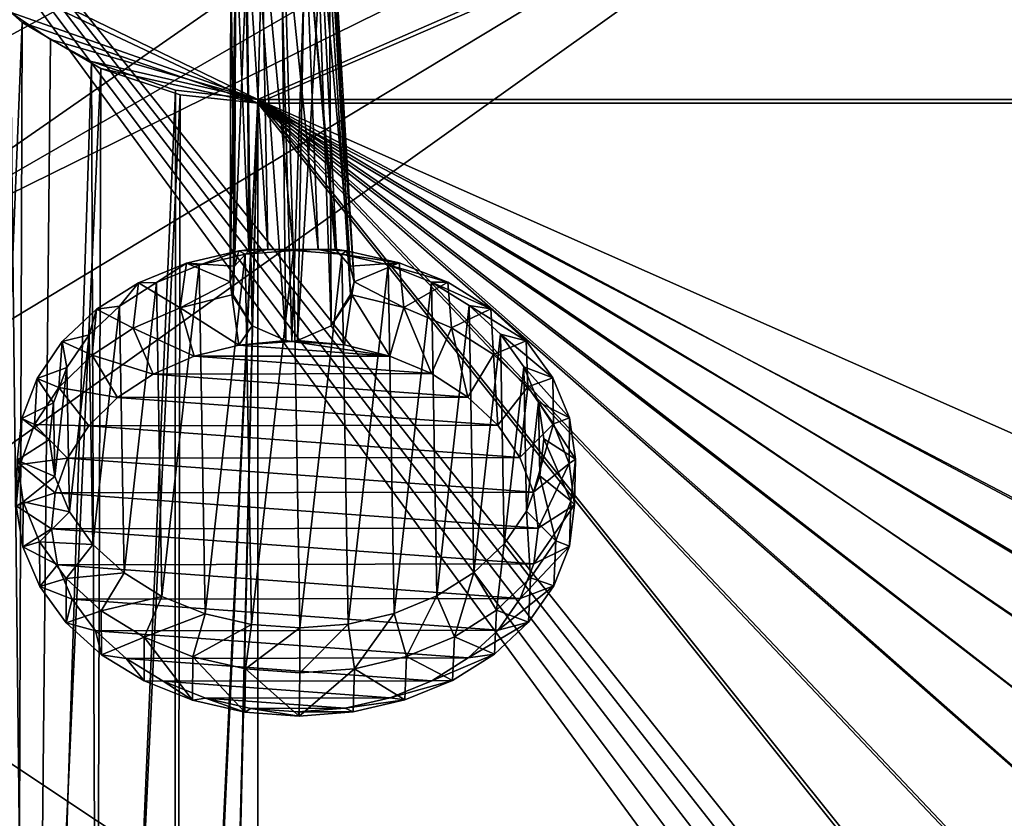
# Model space of a CAD drawing. Header units: metres. Extents: x -1004 to 0, y -808 to 0.
# Tile 32 of 159: x -880 to -634, y -374 to -174. Entities that reach past the tile are written whole.
import ezdxf

# ---------------------------------------------------------------- set-up
doc = ezdxf.new("R2010")
doc.units = ezdxf.units.M

msp = doc.modelspace()

# ---------------------------------------------------------------- linework, layer by layer
at = {"layer": 'None012310'}
for points in [[(-901.755127, -155.084702, 2143.836426), (-820.791748, -194.333847, 2169.999756), (-502.018646, -55.05748, 2077.158447)], [(-502.018646, -55.05748, 2077.158447), (-820.791748, -194.333847, 2169.999756), (-502.018646, -194.333847, 2169.999756)], [(-820.791748, -195.279739, 2167.143799), (-898.363892, -158.604187, 2142.695801), (-502.018646, -57.672649, 2075.415039)], [(-502.018646, -195.279739, 2167.143799), (-820.791748, -195.279739, 2167.143799), (-502.018646, -57.672649, 2075.415039)], [(-901.755127, -155.084702, 2143.836426), (-882.817078, -172.413788, 2155.387939), (-820.791748, -194.333847, 2169.999756)], [(-898.363892, -158.604187, 2142.695801), (-879.806396, -175.047073, 2153.656738), (-899.94989, -673.796082, 2141.555176)], [(-820.791748, -195.279739, 2167.143799), (-879.806396, -175.047073, 2153.656738), (-898.363892, -158.604187, 2142.695801)], [(-877.488342, -653.800537, 2157.918701), (-882.817078, -172.413788, 2155.387939), (-892.43335, -666.4646, 2150.060791)], [(-872.715271, -179.260712, 2159.951904), (-882.817078, -172.413788, 2155.387939), (-877.488342, -653.800537, 2157.918701)], [(-882.817078, -172.413788, 2155.387939), (-872.715271, -179.260712, 2159.951904), (-820.791748, -194.333847, 2169.999756)], [(-879.806396, -175.047073, 2153.656738), (-881.414185, -656.609863, 2152.863525), (-899.94989, -673.796082, 2141.555176)], [(-879.806396, -175.047073, 2153.656738), (-860.123413, -186.578461, 2161.343506), (-881.414185, -656.609863, 2152.863525)], [(-860.123413, -186.578461, 2161.343506), (-879.806396, -175.047073, 2153.656738), (-820.791748, -195.279739, 2167.143799)], [(-862.417419, -184.791321, 2163.638672), (-872.715271, -179.260712, 2159.951904), (-877.488342, -653.800537, 2157.918701)], [(-820.791748, -194.333847, 2169.999756), (-872.715271, -179.260712, 2159.951904), (-862.417419, -184.791321, 2163.638672)], [(-862.417419, -184.791321, 2163.638672), (-877.488342, -653.800537, 2157.918701), (-860.662842, -642.614746, 2164.17627)], [(-841.404785, -192.038712, 2168.469727), (-862.417419, -184.791321, 2163.638672), (-860.662842, -642.614746, 2164.17627)], [(-862.417419, -184.791321, 2163.638672), (-841.404785, -192.038712, 2168.469727), (-820.791748, -194.333847, 2169.999756)], [(-860.123413, -186.578461, 2161.343506), (-861.502258, -642.578125, 2160.918701), (-881.414185, -656.609863, 2152.863525)], [(-860.123413, -186.578461, 2161.343506), (-840.194214, -193.200272, 2165.757568), (-861.502258, -642.578125, 2160.918701)], [(-840.194214, -193.200272, 2165.757568), (-860.123413, -186.578461, 2161.343506), (-820.791748, -195.279739, 2167.143799)], [(-841.404785, -192.038712, 2168.469727), (-860.662842, -642.614746, 2164.17627), (-841.651672, -634.318787, 2168.432617)], [(-820.791748, -194.333847, 2169.999756), (-841.404785, -192.038712, 2168.469727), (-841.651672, -634.318787, 2168.432617)], [(-840.194214, -193.200272, 2165.757568), (-841.038635, -633.470459, 2165.633545), (-861.502258, -642.578125, 2160.918701)], [(-820.791748, -194.333847, 2169.999756), (-841.651672, -634.318787, 2168.432617), (-831.371826, -631.933899, 2169.598389)], [(-840.194214, -193.200272, 2165.757568), (-820.791748, -195.279739, 2167.143799), (-841.038635, -633.470459, 2165.633545)], [(-820.791748, -631.100647, 2169.999756), (-820.791748, -194.333847, 2169.999756), (-831.371826, -631.933899, 2169.598389)], [(-590.094788, -332.992767, 2169.999756), (-576.767883, -323.616211, 2169.999756), (-820.791748, -194.333847, 2169.999756)], [(-576.767883, -323.616211, 2169.999756), (-554.199829, -312.256042, 2169.999756), (-820.791748, -194.333847, 2169.999756)], [(-820.791748, -194.333847, 2169.999756), (-554.199829, -312.256042, 2169.999756), (-502.018646, -194.333847, 2169.999756)], [(-820.791748, -631.100647, 2169.999756), (-641.382935, -418.302765, 2169.999756), (-820.791748, -194.333847, 2169.999756)], [(-641.382935, -418.302765, 2169.999756), (-633.809753, -391.913391, 2169.999756), (-820.791748, -194.333847, 2169.999756)], [(-820.791748, -194.333847, 2169.999756), (-633.809753, -391.913391, 2169.999756), (-622.44812, -369.314484, 2169.999756)], [(-622.44812, -369.314484, 2169.999756), (-613.085571, -355.994965, 2169.999756), (-820.791748, -194.333847, 2169.999756)], [(-613.085571, -355.994965, 2169.999756), (-602.257202, -343.837189, 2169.999756), (-820.791748, -194.333847, 2169.999756)], [(-820.791748, -194.333847, 2169.999756), (-602.257202, -343.837189, 2169.999756), (-590.094788, -332.992767, 2169.999756)], [(-820.791748, -195.279739, 2167.143799), (-831.058655, -631.183838, 2166.75708), (-841.038635, -633.470459, 2165.633545)], [(-820.791748, -195.279739, 2167.143799), (-820.791748, -630.385498, 2167.143799), (-831.058655, -631.183838, 2166.75708)], [(-623.733704, -368.474457, 2167.143799), (-635.212952, -391.287018, 2167.143799), (-820.791748, -195.279739, 2167.143799)], [(-635.212952, -391.287018, 2167.143799), (-642.878784, -417.94873, 2167.143799), (-820.791748, -195.279739, 2167.143799)], [(-820.791748, -195.279739, 2167.143799), (-642.878784, -417.94873, 2167.143799), (-820.791748, -630.385498, 2167.143799)], [(-502.018646, -195.279739, 2167.143799), (-577.560303, -322.301056, 2167.143799), (-820.791748, -195.279739, 2167.143799)], [(-577.560303, -322.301056, 2167.143799), (-591.024231, -331.770416, 2167.143799), (-820.791748, -195.279739, 2167.143799)], [(-820.791748, -195.279739, 2167.143799), (-591.024231, -331.770416, 2167.143799), (-603.312988, -342.721741, 2167.143799)], [(-603.312988, -342.721741, 2167.143799), (-614.264343, -355.010529, 2167.143799), (-820.791748, -195.279739, 2167.143799)], [(-614.264343, -355.010529, 2167.143799), (-623.733704, -368.474457, 2167.143799), (-820.791748, -195.279739, 2167.143799)], [(-628.079712, -394.10968, 2158.308838), (-635.212952, -391.287018, 2167.143799), (-623.733704, -368.474457, 2167.143799)], [(-622.44812, -369.314484, 2169.999756), (-633.809753, -391.913391, 2169.999756), (-614.447083, -370.574341, 2161.194092)], [(-614.447083, -370.574341, 2161.194092), (-633.809753, -391.913391, 2169.999756), (-626.903015, -394.642639, 2161.194092)]]:
    msp.add_3dface(points, dxfattribs=at)
at = {"layer": 'None012317'}
for points in [[(-819.825256, -147.156723, 1789.583008), (-823.625061, -149.321518, 1788.157959), (-818.240234, -231.958725, 1916.473633)], [(-814.397888, -146.17627, 1790.155884), (-819.825256, -147.156723, 1789.583008), (-811.889832, -231.928802, 1918.716064)], [(-819.825256, -147.156723, 1789.583008), (-818.240234, -231.958725, 1916.473633), (-811.889832, -231.928802, 1918.716064)], [(-811.889832, -231.928802, 1918.716064), (-805.622742, -231.939529, 1916.237183), (-814.397888, -146.17627, 1790.155884)], [(-805.622742, -231.939529, 1916.237183), (-808.992432, -147.140244, 1789.382568), (-814.397888, -146.17627, 1790.155884)], [(-805.622742, -231.939529, 1916.237183), (-801.391174, -231.861755, 1910.879028), (-808.992432, -147.140244, 1789.382568)], [(-801.391174, -231.861755, 1910.879028), (-801.025452, -232.134949, 1910.638794), (-808.992432, -147.140244, 1789.382568)], [(-808.992432, -147.140244, 1789.382568), (-801.025452, -232.134949, 1910.638794), (-805.241333, -149.293579, 1787.817993)], [(-823.625061, -149.321518, 1788.157959), (-826.283752, -152.428574, 1786.058228), (-823.044739, -232.168427, 1911.046143)], [(-823.625061, -149.321518, 1788.157959), (-822.671265, -231.894119, 1911.272583), (-818.240234, -231.958725, 1916.473633)], [(-822.671265, -231.894119, 1911.272583), (-823.625061, -149.321518, 1788.157959), (-823.044739, -232.168427, 1911.046143)], [(-801.025452, -232.134949, 1910.638794), (-797.615112, -236.063629, 1906.931152), (-805.241333, -149.293579, 1787.817993)], [(-805.241333, -149.293579, 1787.817993), (-797.615112, -236.063629, 1906.931152), (-802.652649, -152.392639, 1785.621216)], [(-826.283752, -152.428574, 1786.058228), (-827.516235, -156.884186, 1782.996582), (-826.577942, -236.107666, 1907.466797)], [(-823.044739, -232.168427, 1911.046143), (-826.283752, -152.428574, 1786.058228), (-826.577942, -236.107666, 1907.466797)], [(-797.615112, -236.063629, 1906.931152), (-796.621277, -239.990692, 1902.641724), (-802.652649, -152.392639, 1785.621216)], [(-802.652649, -152.392639, 1785.621216), (-796.621277, -239.990692, 1902.641724), (-801.520691, -156.84465, 1782.515869)], [(-826.577942, -236.107666, 1907.466797), (-827.516235, -156.884186, 1782.996582), (-827.717712, -240.037979, 1903.216919)], [(-827.516235, -156.884186, 1782.996582), (-826.384033, -161.336319, 1779.891113), (-827.717712, -240.037979, 1903.216919)], [(-801.520691, -156.84465, 1782.515869), (-797.521179, -243.229675, 1898.568115), (-802.753418, -161.300385, 1779.454102)], [(-796.621277, -239.990692, 1902.641724), (-797.51825, -243.219452, 1898.569214), (-801.520691, -156.84465, 1782.515869)], [(-801.520691, -156.84465, 1782.515869), (-797.51825, -243.219452, 1898.569214), (-797.521179, -243.229675, 1898.568115)], [(-827.717712, -240.037979, 1903.216919), (-826.384033, -161.336319, 1779.891113), (-826.962158, -243.264221, 1899.11377)], [(-826.384033, -161.336319, 1779.891113), (-826.959229, -243.274429, 1899.112549), (-826.962158, -243.264221, 1899.11377)], [(-826.384033, -161.336319, 1779.891113), (-823.791443, -164.438278, 1777.692261), (-826.959229, -243.274429, 1899.112549)], [(-802.753418, -161.300385, 1779.454102), (-802.362061, -251.055939, 1897.449219), (-805.416077, -164.410339, 1777.352417)], [(-797.521179, -243.229675, 1898.568115), (-802.362061, -251.055939, 1897.449219), (-802.753418, -161.300385, 1779.454102)], [(-823.791443, -164.438278, 1777.692261), (-822.139282, -251.086014, 1897.814941), (-826.959229, -243.274429, 1899.112549)], [(-823.791443, -164.438278, 1777.692261), (-820.043884, -166.588425, 1776.129883), (-822.139282, -251.086014, 1897.814941)], [(-802.362061, -251.055939, 1897.449219), (-810.802673, -254.743591, 1896.770142), (-805.416077, -164.410339, 1777.352417)], [(-805.416077, -164.410339, 1777.352417), (-810.802673, -254.743591, 1896.770142), (-809.21228, -166.57196, 1775.929565)], [(-820.043884, -166.588425, 1776.129883), (-813.718384, -254.748016, 1896.823975), (-822.139282, -251.086014, 1897.814941)], [(-820.043884, -166.588425, 1776.129883), (-814.639038, -167.552185, 1775.356812), (-813.718384, -254.748016, 1896.823975)], [(-809.21228, -166.57196, 1775.929565), (-812.256836, -254.960907, 1896.97937), (-814.639038, -167.552185, 1775.356812)], [(-814.639038, -167.552185, 1775.356812), (-812.256836, -254.960907, 1896.97937), (-813.718384, -254.748016, 1896.823975)], [(-810.802673, -254.743591, 1896.770142), (-812.256836, -254.960907, 1896.97937), (-809.21228, -166.57196, 1775.929565)], [(-822.671265, -231.894119, 1911.272583), (-825.549622, -232.284302, 1911.652954), (-818.240234, -231.958725, 1916.473633)], [(-825.549622, -232.284302, 1911.652954), (-822.671265, -231.894119, 1911.272583), (-823.044739, -232.168427, 1911.046143)], [(-825.549622, -232.284302, 1911.652954), (-823.908936, -233.111084, 1922.817261), (-818.240234, -231.958725, 1916.473633)], [(-823.908936, -233.111084, 1922.817261), (-811.83197, -232.184265, 1921.823364), (-818.240234, -231.958725, 1916.473633)], [(-822.666199, -231.894348, 1911.28125), (-822.671265, -231.894119, 1911.272583), (-818.240234, -231.958725, 1916.473633)], [(-818.240234, -231.958725, 1916.473633), (-822.671265, -231.894119, 1911.272583), (-822.666199, -231.894348, 1911.28125)], [(-818.240234, -231.958725, 1916.473633), (-811.83197, -232.184265, 1921.823364), (-811.889832, -231.928802, 1918.716064)], [(-811.889832, -231.928802, 1918.716064), (-811.83197, -232.184265, 1921.823364), (-805.622742, -231.939529, 1916.237183)], [(-811.83197, -232.184265, 1921.823364), (-799.723755, -233.07431, 1922.369873), (-805.622742, -231.939529, 1916.237183)], [(-798.499512, -232.243164, 1911.15271), (-801.391174, -231.861755, 1910.879028), (-805.622742, -231.939529, 1916.237183)], [(-799.723755, -233.07431, 1922.369873), (-798.499512, -232.243164, 1911.15271), (-805.622742, -231.939529, 1916.237183)], [(-798.499512, -232.243164, 1911.15271), (-801.025452, -232.134949, 1910.638794), (-801.391174, -231.861755, 1910.879028)], [(-838.642456, -235.325989, 1914.458252), (-835.491516, -235.819427, 1925.313721), (-825.549622, -232.284302, 1911.652954)], [(-838.642456, -235.325989, 1914.458252), (-825.549622, -232.284302, 1911.652954), (-826.577942, -236.107666, 1907.466797)], [(-835.491516, -235.819427, 1925.313721), (-823.908936, -233.111084, 1922.817261), (-825.549622, -232.284302, 1911.652954)], [(-823.908936, -233.111084, 1922.817261), (-835.491516, -235.819427, 1925.313721), (-833.989502, -323.190582, 1999.396973)], [(-822.314392, -325.863678, 2001.463379), (-823.908936, -233.111084, 1922.817261), (-833.989502, -323.190582, 1999.396973)], [(-825.549622, -232.284302, 1911.652954), (-823.044739, -232.168427, 1911.046143), (-826.577942, -236.107666, 1907.466797)], [(-811.83197, -232.184265, 1921.823364), (-823.908936, -233.111084, 1922.817261), (-822.314392, -325.863678, 2001.463379)], [(-810.2052, -326.753906, 2002.010254), (-811.83197, -232.184265, 1921.823364), (-822.314392, -325.863678, 2001.463379)], [(-799.723755, -233.07431, 1922.369873), (-811.83197, -232.184265, 1921.823364), (-810.2052, -326.753906, 2002.010254)], [(-798.127258, -325.826935, 2001.016113), (-799.723755, -233.07431, 1922.369873), (-810.2052, -326.753906, 2002.010254)], [(-797.615112, -236.063629, 1906.931152), (-801.025452, -232.134949, 1910.638794), (-798.499512, -232.243164, 1911.15271)], [(-785.302734, -235.244888, 1913.471802), (-798.499512, -232.243164, 1911.15271), (-799.723755, -233.07431, 1922.369873)], [(-788.048584, -235.747284, 1924.436279), (-785.302734, -235.244888, 1913.471802), (-799.723755, -233.07431, 1922.369873)], [(-788.048584, -235.747284, 1924.436279), (-799.723755, -233.07431, 1922.369873), (-798.127258, -325.826935, 2001.016113)], [(-785.302734, -235.244888, 1913.471802), (-797.615112, -236.063629, 1906.931152), (-798.499512, -232.243164, 1911.15271)], [(-850.676453, -240.26535, 1918.854858), (-846.133667, -240.205215, 1929.216919), (-838.642456, -235.325989, 1914.458252)], [(-850.676453, -240.26535, 1918.854858), (-838.642456, -235.325989, 1914.458252), (-840.183899, -246.548447, 1902.126953)], [(-846.133667, -240.205215, 1929.216919), (-835.491516, -235.819427, 1925.313721), (-838.642456, -235.325989, 1914.458252)], [(-835.491516, -235.819427, 1925.313721), (-846.133667, -240.205215, 1929.216919), (-844.78186, -318.83725, 1995.890137)], [(-833.989502, -323.190582, 1999.396973), (-835.491516, -235.819427, 1925.313721), (-844.78186, -318.83725, 1995.890137)], [(-840.183899, -246.548447, 1902.126953), (-838.642456, -235.325989, 1914.458252), (-827.717712, -240.037979, 1903.216919)], [(-838.642456, -235.325989, 1914.458252), (-826.577942, -236.107666, 1907.466797), (-827.717712, -240.037979, 1903.216919)], [(-786.544678, -323.118439, 1998.519531), (-788.048584, -235.747284, 1924.436279), (-798.127258, -325.826935, 2001.016113)], [(-785.302734, -235.244888, 1913.471802), (-796.621277, -239.990692, 1902.641724), (-797.615112, -236.063629, 1906.931152)], [(-784.184204, -246.463287, 1901.091309), (-796.621277, -239.990692, 1902.641724), (-785.302734, -235.244888, 1913.471802)], [(-773.099487, -240.147385, 1917.420166), (-785.302734, -235.244888, 1913.471802), (-788.048584, -235.747284, 1924.436279)], [(-777.256165, -240.100479, 1927.943115), (-773.099487, -240.147385, 1917.420166), (-788.048584, -235.747284, 1924.436279)], [(-777.256165, -240.100479, 1927.943115), (-788.048584, -235.747284, 1924.436279), (-786.544678, -323.118439, 1998.519531)], [(-773.099487, -240.147385, 1917.420166), (-784.184204, -246.463287, 1901.091309), (-785.302734, -235.244888, 1913.471802)], [(-861.188477, -246.912292, 1924.673828), (-855.42627, -246.099899, 1934.376709), (-850.676453, -240.26535, 1918.854858)], [(-861.188477, -246.912292, 1924.673828), (-850.676453, -240.26535, 1918.854858), (-851.994873, -251.632294, 1906.642334)], [(-855.42627, -246.099899, 1934.376709), (-846.133667, -240.205215, 1929.216919), (-850.676453, -240.26535, 1918.854858)], [(-846.133667, -240.205215, 1929.216919), (-855.42627, -246.099899, 1934.376709), (-854.276672, -312.971008, 1991.077637)], [(-844.78186, -318.83725, 1995.890137), (-846.133667, -240.205215, 1929.216919), (-854.276672, -312.971008, 1991.077637)], [(-851.994873, -251.632294, 1906.642334), (-850.676453, -240.26535, 1918.854858), (-840.183899, -246.548447, 1902.126953)], [(-827.279724, -243.317566, 1899.164429), (-840.183899, -246.548447, 1902.126953), (-827.717712, -240.037979, 1903.216919)], [(-826.962158, -243.264221, 1899.11377), (-827.279724, -243.317566, 1899.164429), (-827.717712, -240.037979, 1903.216919)], [(-797.198914, -243.27182, 1898.608154), (-797.51825, -243.219452, 1898.569214), (-796.621277, -239.990692, 1902.641724)], [(-784.184204, -246.463287, 1901.091309), (-797.198914, -243.27182, 1898.608154), (-796.621277, -239.990692, 1902.641724)], [(-775.90271, -318.732513, 1994.616211), (-777.256165, -240.100479, 1927.943115), (-786.544678, -323.118439, 1998.519531)], [(-772.198975, -251.510971, 1905.166504), (-784.184204, -246.463287, 1901.091309), (-773.099487, -240.147385, 1917.420166)], [(-767.76123, -245.966614, 1932.755371), (-762.359314, -246.762024, 1922.845947), (-777.256165, -240.100479, 1927.943115)], [(-762.359314, -246.762024, 1922.845947), (-773.099487, -240.147385, 1917.420166), (-777.256165, -240.100479, 1927.943115)], [(-767.76123, -245.966614, 1932.755371), (-777.256165, -240.100479, 1927.943115), (-775.90271, -318.732513, 1994.616211)], [(-762.359314, -246.762024, 1922.845947), (-772.198975, -251.510971, 1905.166504), (-773.099487, -240.147385, 1917.420166)], [(-840.183899, -246.548447, 1902.126953), (-827.279724, -243.317566, 1899.164429), (-825.476685, -255.861237, 1897.970581)], [(-827.279724, -243.317566, 1899.164429), (-826.962158, -243.264221, 1899.11377), (-822.139282, -251.086014, 1897.814941)], [(-825.476685, -255.861237, 1897.970581), (-827.279724, -243.317566, 1899.164429), (-822.139282, -251.086014, 1897.814941)], [(-822.139282, -251.086014, 1897.814941), (-826.962158, -243.264221, 1899.11377), (-826.959229, -243.274429, 1899.112549)], [(-797.521179, -243.229675, 1898.568115), (-797.51825, -243.219452, 1898.569214), (-802.362061, -251.055939, 1897.449219)], [(-797.51825, -243.219452, 1898.569214), (-797.198914, -243.27182, 1898.608154), (-802.362061, -251.055939, 1897.449219)], [(-797.198914, -243.27182, 1898.608154), (-799.006653, -255.820984, 1897.480957), (-802.362061, -251.055939, 1897.449219)], [(-787.680969, -258.618042, 1899.658569), (-799.006653, -255.820984, 1897.480957), (-797.198914, -243.27182, 1898.608154)], [(-784.184204, -246.463287, 1901.091309), (-787.680969, -258.618042, 1899.658569), (-797.198914, -243.27182, 1898.608154)], [(-863.012329, -253.276962, 1940.594849), (-855.42627, -246.099899, 1934.376709), (-861.188477, -246.912292, 1924.673828)], [(-855.42627, -246.099899, 1934.376709), (-863.012329, -253.276962, 1940.594849), (-862.109131, -305.817291, 1985.144531)], [(-854.276672, -312.971008, 1991.077637), (-855.42627, -246.099899, 1934.376709), (-862.109131, -305.817291, 1985.144531)], [(-851.994873, -251.632294, 1906.642334), (-840.183899, -246.548447, 1902.126953), (-836.705566, -258.692566, 1900.565308)], [(-836.705566, -258.692566, 1900.565308), (-840.183899, -246.548447, 1902.126953), (-825.476685, -255.861237, 1897.970581)], [(-777.255371, -263.028809, 1903.220581), (-787.680969, -258.618042, 1899.658569), (-784.184204, -246.463287, 1901.091309)], [(-772.198975, -251.510971, 1905.166504), (-777.255371, -263.028809, 1903.220581), (-784.184204, -246.463287, 1901.091309)], [(-766.610168, -312.837708, 1989.456299), (-767.76123, -245.966614, 1932.755371), (-775.90271, -318.732513, 1994.616211)], [(-761.697449, -258.223511, 1910.679443), (-772.198975, -251.510971, 1905.166504), (-762.359314, -246.762024, 1922.845947)], [(-759.92865, -253.120224, 1938.688477), (-753.495544, -254.834274, 1929.540405), (-767.76123, -245.966614, 1932.755371)], [(-753.495544, -254.834274, 1929.540405), (-762.359314, -246.762024, 1922.845947), (-767.76123, -245.966614, 1932.755371)], [(-759.92865, -253.120224, 1938.688477), (-767.76123, -245.966614, 1932.755371), (-766.610168, -312.837708, 1989.456299)], [(-753.495544, -254.834274, 1929.540405), (-761.697449, -258.223511, 1910.679443), (-762.359314, -246.762024, 1922.845947)], [(-869.774048, -255.011078, 1931.690918), (-863.012329, -253.276962, 1940.594849), (-861.188477, -246.912292, 1924.673828)], [(-869.774048, -255.011078, 1931.690918), (-861.188477, -246.912292, 1924.673828), (-862.264893, -258.376434, 1912.539429)], [(-862.264893, -258.376434, 1912.539429), (-861.188477, -246.912292, 1924.673828), (-851.994873, -251.632294, 1906.642334)], [(-862.264893, -258.376434, 1912.539429), (-851.994873, -251.632294, 1906.642334), (-846.978943, -263.134827, 1904.51001)], [(-846.978943, -263.134827, 1904.51001), (-851.994873, -251.632294, 1906.642334), (-836.705566, -258.692566, 1900.565308)], [(-822.139282, -251.086014, 1897.814941), (-813.718384, -254.748016, 1896.823975), (-825.476685, -255.861237, 1897.970581)], [(-799.006653, -255.820984, 1897.480957), (-810.802673, -254.743591, 1896.770142), (-802.362061, -251.055939, 1897.449219)], [(-768.124329, -268.886444, 1908.03186), (-777.255371, -263.028809, 1903.220581), (-772.198975, -251.510971, 1905.166504)], [(-761.697449, -258.223511, 1910.679443), (-768.124329, -268.886444, 1908.03186), (-772.198975, -251.510971, 1905.166504)], [(-868.600281, -261.460602, 1947.632446), (-863.012329, -253.276962, 1940.594849), (-869.774048, -255.011078, 1931.690918)], [(-863.012329, -253.276962, 1940.594849), (-868.600281, -261.460602, 1947.632446), (-867.978149, -297.651001, 1978.318848)], [(-862.109131, -305.817291, 1985.144531), (-863.012329, -253.276962, 1940.594849), (-867.978149, -297.651001, 1978.318848)], [(-759.024292, -305.660553, 1983.238037), (-759.92865, -253.120224, 1938.688477), (-766.610168, -312.837708, 1989.456299)], [(-754.059448, -261.286438, 1945.514038), (-746.849182, -264.053528, 1937.245972), (-759.92865, -253.120224, 1938.688477)], [(-746.849182, -264.053528, 1937.245972), (-753.495544, -254.834274, 1929.540405), (-759.92865, -253.120224, 1938.688477)], [(-754.059448, -261.286438, 1945.514038), (-759.92865, -253.120224, 1938.688477), (-759.024292, -305.660553, 1983.238037)], [(-876.102905, -264.250061, 1939.636475), (-868.600281, -261.460602, 1947.632446), (-869.774048, -255.011078, 1931.690918)], [(-876.102905, -264.250061, 1939.636475), (-869.774048, -255.011078, 1931.690918), (-870.604736, -266.525177, 1919.594727)], [(-870.604736, -266.525177, 1919.594727), (-869.774048, -255.011078, 1931.690918), (-862.264893, -258.376434, 1912.539429)], [(-836.705566, -258.692566, 1900.565308), (-825.476685, -255.861237, 1897.970581), (-787.680969, -258.618042, 1899.658569)], [(-825.476685, -255.861237, 1897.970581), (-813.718384, -254.748016, 1896.823975), (-812.256836, -254.960907, 1896.97937)], [(-787.680969, -258.618042, 1899.658569), (-825.476685, -255.861237, 1897.970581), (-812.256836, -254.960907, 1896.97937)], [(-810.802673, -254.743591, 1896.770142), (-799.006653, -255.820984, 1897.480957), (-812.256836, -254.960907, 1896.97937)], [(-799.006653, -255.820984, 1897.480957), (-787.680969, -258.618042, 1899.658569), (-812.256836, -254.960907, 1896.97937)], [(-753.077698, -266.346497, 1917.421143), (-761.697449, -258.223511, 1910.679443), (-753.495544, -254.834274, 1929.540405)], [(-746.849182, -264.053528, 1937.245972), (-753.077698, -266.346497, 1917.421143), (-753.495544, -254.834274, 1929.540405)], [(-870.604736, -266.525177, 1919.594727), (-862.264893, -258.376434, 1912.539429), (-855.907898, -269.019897, 1909.655396)], [(-855.907898, -269.019897, 1909.655396), (-862.264893, -258.376434, 1912.539429), (-846.978943, -263.134827, 1904.51001)], [(-846.978943, -263.134827, 1904.51001), (-836.705566, -258.692566, 1900.565308), (-777.255371, -263.028809, 1903.220581)], [(-777.255371, -263.028809, 1903.220581), (-836.705566, -258.692566, 1900.565308), (-787.680969, -258.618042, 1899.658569)], [(-760.633545, -275.969147, 1913.910645), (-768.124329, -268.886444, 1908.03186), (-761.697449, -258.223511, 1910.679443)], [(-753.077698, -266.346497, 1917.421143), (-760.633545, -275.969147, 1913.910645), (-761.697449, -258.223511, 1910.679443)], [(-871.975403, -270.336273, 1955.218994), (-868.600281, -261.460602, 1947.632446), (-876.102905, -264.250061, 1939.636475)], [(-868.600281, -261.460602, 1947.632446), (-871.975403, -270.336273, 1955.218994), (-871.658203, -288.78598, 1970.862671)], [(-867.978149, -297.651001, 1978.318848), (-868.600281, -261.460602, 1947.632446), (-871.658203, -288.78598, 1970.862671)], [(-753.436523, -297.476837, 1976.200439), (-754.059448, -261.286438, 1945.514038), (-759.024292, -305.660553, 1983.238037)], [(-750.37915, -270.151398, 1952.970093), (-742.675964, -274.065033, 1945.666016), (-754.059448, -261.286438, 1945.514038)], [(-742.675964, -274.065033, 1945.666016), (-746.849182, -264.053528, 1937.245972), (-754.059448, -261.286438, 1945.514038)], [(-750.37915, -270.151398, 1952.970093), (-754.059448, -261.286438, 1945.514038), (-753.436523, -297.476837, 1976.200439)], [(-855.907898, -269.019897, 1909.655396), (-846.978943, -263.134827, 1904.51001), (-768.124329, -268.886444, 1908.03186)], [(-768.124329, -268.886444, 1908.03186), (-846.978943, -263.134827, 1904.51001), (-777.255371, -263.028809, 1903.220581)], [(-746.666443, -275.571991, 1925.136108), (-753.077698, -266.346497, 1917.421143), (-746.849182, -264.053528, 1937.245972)], [(-742.675964, -274.065033, 1945.666016), (-746.666443, -275.571991, 1925.136108), (-746.849182, -264.053528, 1937.245972)], [(-879.931458, -274.273743, 1948.204468), (-871.975403, -270.336273, 1955.218994), (-876.102905, -264.250061, 1939.636475)], [(-879.931458, -274.273743, 1948.204468), (-876.102905, -264.250061, 1939.636475), (-876.698303, -275.769714, 1927.540894)], [(-876.698303, -275.769714, 1927.540894), (-876.102905, -264.250061, 1939.636475), (-870.604736, -266.525177, 1919.594727)], [(-876.698303, -275.769714, 1927.540894), (-870.604736, -266.525177, 1919.594727), (-863.154663, -276.125031, 1915.806763)], [(-863.154663, -276.125031, 1915.806763), (-870.604736, -266.525177, 1919.594727), (-855.907898, -269.019897, 1909.655396)], [(-755.066528, -284.008881, 1920.634277), (-760.633545, -275.969147, 1913.910645), (-753.077698, -266.346497, 1917.421143)], [(-746.666443, -275.571991, 1925.136108), (-755.066528, -284.008881, 1920.634277), (-753.077698, -266.346497, 1917.421143)], [(-760.633545, -275.969147, 1913.910645), (-855.907898, -269.019897, 1909.655396), (-768.124329, -268.886444, 1908.03186)], [(-873.007935, -279.562927, 1963.062866), (-871.975403, -270.336273, 1955.218994), (-879.931458, -274.273743, 1948.204468)], [(-871.658203, -288.78598, 1970.862671), (-871.975403, -270.336273, 1955.218994), (-873.007935, -279.562927, 1963.062866)], [(-863.154663, -276.125031, 1915.806763), (-855.907898, -269.019897, 1909.655396), (-760.633545, -275.969147, 1913.910645)], [(-750.061584, -288.601105, 1968.613892), (-750.37915, -270.151398, 1952.970093), (-753.436523, -297.476837, 1976.200439)], [(-749.029236, -279.374451, 1960.77002), (-741.136536, -284.483612, 1954.476685), (-750.37915, -270.151398, 1952.970093)], [(-741.136536, -284.483612, 1954.476685), (-742.675964, -274.065033, 1945.666016), (-750.37915, -270.151398, 1952.970093)], [(-750.061584, -288.601105, 1968.613892), (-749.029236, -279.374451, 1960.77002), (-750.37915, -270.151398, 1952.970093)], [(-881.112366, -284.696442, 1957.06543), (-873.007935, -279.562927, 1963.062866), (-879.931458, -274.273743, 1948.204468)], [(-881.112366, -284.696442, 1957.06543), (-879.931458, -274.273743, 1948.204468), (-880.314514, -285.759583, 1936.07666)], [(-880.314514, -285.759583, 1936.07666), (-879.931458, -274.273743, 1948.204468), (-876.698303, -275.769714, 1927.540894)], [(-880.314514, -285.759583, 1936.07666), (-876.698303, -275.769714, 1927.540894), (-868.444763, -284.181305, 1922.731201)], [(-868.444763, -284.181305, 1922.731201), (-876.698303, -275.769714, 1927.540894), (-863.154663, -276.125031, 1915.806763)], [(-868.444763, -284.181305, 1922.731201), (-863.154663, -276.125031, 1915.806763), (-755.066528, -284.008881, 1920.634277)], [(-755.066528, -284.008881, 1920.634277), (-863.154663, -276.125031, 1915.806763), (-760.633545, -275.969147, 1913.910645)], [(-751.633972, -292.701385, 1927.948242), (-755.066528, -284.008881, 1920.634277), (-746.666443, -275.571991, 1925.136108)], [(-742.706726, -285.550354, 1933.531616), (-751.633972, -292.701385, 1927.948242), (-746.666443, -275.571991, 1925.136108)], [(-742.706726, -285.550354, 1933.531616), (-746.666443, -275.571991, 1925.136108), (-742.675964, -274.065033, 1945.666016)], [(-741.136536, -284.483612, 1954.476685), (-742.706726, -285.550354, 1933.531616), (-742.675964, -274.065033, 1945.666016)], [(-871.658203, -288.78598, 1970.862671), (-873.007935, -279.562927, 1963.062866), (-881.112366, -284.696442, 1957.06543)], [(-750.061584, -288.601105, 1968.613892), (-742.2901, -294.908325, 1963.338867), (-749.029236, -279.374451, 1960.77002)], [(-742.2901, -294.908325, 1963.338867), (-741.136536, -284.483612, 1954.476685), (-749.029236, -279.374451, 1960.77002)], [(-879.600281, -295.117096, 1965.878296), (-881.112366, -284.696442, 1957.06543), (-881.316345, -296.11615, 1944.878418)], [(-881.316345, -296.11615, 1944.878418), (-881.112366, -284.696442, 1957.06543), (-880.314514, -285.759583, 1936.07666)], [(-881.316345, -296.11615, 1944.878418), (-880.314514, -285.759583, 1936.07666), (-871.578125, -292.883759, 1930.166626)], [(-879.600281, -295.117096, 1965.878296), (-871.658203, -288.78598, 1970.862671), (-881.112366, -284.696442, 1957.06543)], [(-871.578125, -292.883759, 1930.166626), (-880.314514, -285.759583, 1936.07666), (-868.444763, -284.181305, 1922.731201)], [(-871.578125, -292.883759, 1930.166626), (-868.444763, -284.181305, 1922.731201), (-751.633972, -292.701385, 1927.948242)], [(-751.633972, -292.701385, 1927.948242), (-868.444763, -284.181305, 1922.731201), (-755.066528, -284.008881, 1920.634277)], [(-750.465759, -301.71759, 1935.575806), (-751.633972, -292.701385, 1927.948242), (-742.706726, -285.550354, 1933.531616)], [(-741.348633, -295.90332, 1942.289795), (-750.465759, -301.71759, 1935.575806), (-742.706726, -285.550354, 1933.531616)], [(-741.348633, -295.90332, 1942.289795), (-742.706726, -285.550354, 1933.531616), (-741.136536, -284.483612, 1954.476685)], [(-742.2901, -294.908325, 1963.338867), (-741.348633, -295.90332, 1942.289795), (-741.136536, -284.483612, 1954.476685)], [(-753.436523, -297.476837, 1976.200439), (-746.092224, -304.938049, 1971.911621), (-750.061584, -288.601105, 1968.613892)], [(-746.092224, -304.938049, 1971.911621), (-742.2901, -294.908325, 1963.338867), (-750.061584, -288.601105, 1968.613892)], [(-867.978149, -297.651001, 1978.318848), (-871.658203, -288.78598, 1970.862671), (-879.600281, -295.117096, 1965.878296)], [(-872.436035, -301.903076, 1937.831543), (-881.316345, -296.11615, 1944.878418), (-871.578125, -292.883759, 1930.166626)], [(-872.436035, -301.903076, 1937.831543), (-871.578125, -292.883759, 1930.166626), (-750.465759, -301.71759, 1935.575806)], [(-750.465759, -301.71759, 1935.575806), (-871.578125, -292.883759, 1930.166626), (-751.633972, -292.701385, 1927.948242)], [(-879.665894, -306.446838, 1953.612549), (-879.600281, -295.117096, 1965.878296), (-881.316345, -296.11615, 1944.878418)], [(-879.665894, -306.446838, 1953.612549), (-881.316345, -296.11615, 1944.878418), (-872.436035, -301.903076, 1937.831543)], [(-875.453247, -305.134735, 1974.304077), (-879.600281, -295.117096, 1965.878296), (-879.665894, -306.446838, 1953.612549)], [(-875.453247, -305.134735, 1974.304077), (-867.978149, -297.651001, 1978.318848), (-879.600281, -295.117096, 1965.878296)], [(-742.643616, -306.238495, 1951.078491), (-751.60614, -310.716309, 1943.228271), (-741.348633, -295.90332, 1942.289795)], [(-751.60614, -310.716309, 1943.228271), (-750.465759, -301.71759, 1935.575806), (-741.348633, -295.90332, 1942.289795)], [(-746.092224, -304.938049, 1971.911621), (-742.643616, -306.238495, 1951.078491), (-742.2901, -294.908325, 1963.338867)], [(-742.643616, -306.238495, 1951.078491), (-741.348633, -295.90332, 1942.289795), (-742.2901, -294.908325, 1963.338867)], [(-862.109131, -305.817291, 1985.144531), (-867.978149, -297.651001, 1978.318848), (-875.453247, -305.134735, 1974.304077)], [(-759.024292, -305.660553, 1983.238037), (-752.396606, -314.18689, 1979.86499), (-753.436523, -297.476837, 1976.200439)], [(-752.396606, -314.18689, 1979.86499), (-746.092224, -304.938049, 1971.911621), (-753.436523, -297.476837, 1976.200439)], [(-870.986145, -310.897827, 1945.436035), (-879.665894, -306.446838, 1953.612549), (-872.436035, -301.903076, 1937.831543)], [(-751.60614, -310.716309, 1943.228271), (-872.436035, -301.903076, 1937.831543), (-750.465759, -301.71759, 1935.575806)], [(-870.986145, -310.897827, 1945.436035), (-872.436035, -301.903076, 1937.831543), (-751.60614, -310.716309, 1943.228271)], [(-875.425598, -316.360046, 1961.94812), (-875.453247, -305.134735, 1974.304077), (-879.665894, -306.446838, 1953.612549)], [(-868.830994, -314.363922, 1982.018433), (-862.109131, -305.817291, 1985.144531), (-875.453247, -305.134735, 1974.304077)], [(-868.830994, -314.363922, 1982.018433), (-875.453247, -305.134735, 1974.304077), (-875.425598, -316.360046, 1961.94812)], [(-854.276672, -312.971008, 1991.077637), (-862.109131, -305.817291, 1985.144531), (-868.830994, -314.363922, 1982.018433)], [(-766.610168, -312.837708, 1989.456299), (-760.960754, -322.29895, 1986.893066), (-759.024292, -305.660553, 1983.238037)], [(-760.960754, -322.29895, 1986.893066), (-752.396606, -314.18689, 1979.86499), (-759.024292, -305.660553, 1983.238037)], [(-752.396606, -314.18689, 1979.86499), (-746.542603, -316.164093, 1959.564575), (-746.092224, -304.938049, 1971.911621)], [(-746.542603, -316.164093, 1959.564575), (-742.643616, -306.238495, 1951.078491), (-746.092224, -304.938049, 1971.911621)], [(-875.425598, -316.360046, 1961.94812), (-879.665894, -306.446838, 1953.612549), (-870.986145, -310.897827, 1945.436035)], [(-746.542603, -316.164093, 1959.564575), (-755.012024, -319.356873, 1950.615845), (-742.643616, -306.238495, 1951.078491)], [(-755.012024, -319.356873, 1950.615845), (-751.60614, -310.716309, 1943.228271), (-742.643616, -306.238495, 1951.078491)], [(-867.283203, -319.527588, 1952.692261), (-875.425598, -316.360046, 1961.94812), (-870.986145, -310.897827, 1945.436035)], [(-755.012024, -319.356873, 1950.615845), (-870.986145, -310.897827, 1945.436035), (-751.60614, -310.716309, 1943.228271)], [(-867.283203, -319.527588, 1952.692261), (-870.986145, -310.897827, 1945.436035), (-755.012024, -319.356873, 1950.615845)], [(-859.98822, -322.449524, 1988.724487), (-854.276672, -312.971008, 1991.077637), (-868.830994, -314.363922, 1982.018433)], [(-844.78186, -318.83725, 1995.890137), (-854.276672, -312.971008, 1991.077637), (-859.98822, -322.449524, 1988.724487)], [(-775.90271, -318.732513, 1994.616211), (-771.455078, -328.962097, 1992.725342), (-766.610168, -312.837708, 1989.456299)], [(-771.455078, -328.962097, 1992.725342), (-760.960754, -322.29895, 1986.893066), (-766.610168, -312.837708, 1989.456299)], [(-868.756226, -325.480072, 1969.569092), (-868.830994, -314.363922, 1982.018433), (-875.425598, -316.360046, 1961.94812)], [(-859.98822, -322.449524, 1988.724487), (-868.830994, -314.363922, 1982.018433), (-868.756226, -325.480072, 1969.569092)], [(-760.960754, -322.29895, 1986.893066), (-752.897827, -325.303894, 1967.426392), (-752.396606, -314.18689, 1979.86499)], [(-752.897827, -325.303894, 1967.426392), (-746.542603, -316.164093, 1959.564575), (-752.396606, -314.18689, 1979.86499)], [(-868.756226, -325.480072, 1969.569092), (-875.425598, -316.360046, 1961.94812), (-867.283203, -319.527588, 1952.692261)], [(-752.897827, -325.303894, 1967.426392), (-760.554321, -327.312317, 1957.459106), (-746.542603, -316.164093, 1959.564575)], [(-760.554321, -327.312317, 1957.459106), (-755.012024, -319.356873, 1950.615845), (-746.542603, -316.164093, 1959.564575)], [(-861.467468, -327.465759, 1959.325439), (-868.756226, -325.480072, 1969.569092), (-867.283203, -319.527588, 1952.692261)], [(-760.554321, -327.312317, 1957.459106), (-867.283203, -319.527588, 1952.692261), (-755.012024, -319.356873, 1950.615845)], [(-861.467468, -327.465759, 1959.325439), (-867.283203, -319.527588, 1952.692261), (-760.554321, -327.312317, 1957.459106)], [(-849.265198, -329.080414, 1994.164429), (-844.78186, -318.83725, 1995.890137), (-859.98822, -322.449524, 1988.724487)], [(-833.989502, -323.190582, 1999.396973), (-844.78186, -318.83725, 1995.890137), (-849.265198, -329.080414, 1994.164429)], [(-786.544678, -323.118439, 1998.519531), (-783.475769, -333.919922, 1997.137451), (-775.90271, -318.732513, 1994.616211)], [(-783.475769, -333.919922, 1997.137451), (-771.455078, -328.962097, 1992.725342), (-775.90271, -318.732513, 1994.616211)], [(-859.910645, -333.461182, 1976.186523), (-859.98822, -322.449524, 1988.724487), (-868.756226, -325.480072, 1969.569092)], [(-849.265198, -329.080414, 1994.164429), (-859.98822, -322.449524, 1988.724487), (-859.910645, -333.461182, 1976.186523)], [(-837.074585, -334.001434, 1998.128784), (-833.989502, -323.190582, 1999.396973), (-849.265198, -329.080414, 1994.164429)], [(-822.314392, -325.863678, 2001.463379), (-833.989502, -323.190582, 1999.396973), (-837.074585, -334.001434, 1998.128784)], [(-798.127258, -325.826935, 2001.016113), (-796.560303, -336.981689, 1999.959595), (-786.544678, -323.118439, 1998.519531)], [(-796.560303, -336.981689, 1999.959595), (-783.475769, -333.919922, 1997.137451), (-786.544678, -323.118439, 1998.519531)], [(-771.455078, -328.962097, 1992.725342), (-761.468384, -333.311493, 1974.365967), (-760.960754, -322.29895, 1986.893066)], [(-761.468384, -333.311493, 1974.365967), (-752.897827, -325.303894, 1967.426392), (-760.960754, -322.29895, 1986.893066)], [(-859.910645, -333.461182, 1976.186523), (-868.756226, -325.480072, 1969.569092), (-861.467468, -327.465759, 1959.325439)], [(-761.468384, -333.311493, 1974.365967), (-768.023438, -334.281494, 1963.498901), (-752.897827, -325.303894, 1967.426392)], [(-768.023438, -334.281494, 1963.498901), (-760.554321, -327.312317, 1957.459106), (-752.897827, -325.303894, 1967.426392)], [(-768.023438, -334.281494, 1963.498901), (-861.467468, -327.465759, 1959.325439), (-760.554321, -327.312317, 1957.459106)], [(-853.758972, -334.411865, 1965.084473), (-859.910645, -333.461182, 1976.186523), (-861.467468, -327.465759, 1959.325439)], [(-853.758972, -334.411865, 1965.084473), (-861.467468, -327.465759, 1959.325439), (-768.023438, -334.281494, 1963.498901)], [(-823.885437, -337.023224, 2000.464966), (-822.314392, -325.863678, 2001.463379), (-837.074585, -334.001434, 1998.128784)], [(-810.2052, -326.753906, 2002.010254), (-822.314392, -325.863678, 2001.463379), (-823.885437, -337.023224, 2000.464966)], [(-810.2052, -338.029572, 2001.08313), (-810.2052, -326.753906, 2002.010254), (-823.885437, -337.023224, 2000.464966)], [(-810.2052, -326.753906, 2002.010254), (-810.2052, -338.029572, 2001.08313), (-798.127258, -325.826935, 2001.016113)], [(-810.2052, -338.029572, 2001.08313), (-796.560303, -336.981689, 1999.959595), (-798.127258, -325.826935, 2001.016113)], [(-849.224121, -340.000824, 1981.549683), (-849.265198, -329.080414, 1994.164429), (-859.910645, -333.461182, 1976.186523)], [(-837.074585, -334.001434, 1998.128784), (-849.265198, -329.080414, 1994.164429), (-837.101624, -344.851196, 1985.4552)], [(-849.265198, -329.080414, 1994.164429), (-849.224121, -340.000824, 1981.549683), (-837.101624, -344.851196, 1985.4552)], [(-783.475769, -333.919922, 1997.137451), (-771.929443, -339.883301, 1980.120117), (-771.455078, -328.962097, 1992.725342)], [(-771.929443, -339.883301, 1980.120117), (-761.468384, -333.311493, 1974.365967), (-771.455078, -328.962097, 1992.725342)], [(-849.224121, -340.000824, 1981.549683), (-859.910645, -333.461182, 1976.186523), (-853.758972, -334.411865, 1965.084473)], [(-777.136597, -340.000641, 1968.506714), (-853.758972, -334.411865, 1965.084473), (-768.023438, -334.281494, 1963.498901)], [(-844.449524, -340.102966, 1969.751587), (-849.224121, -340.000824, 1981.549683), (-853.758972, -334.411865, 1965.084473)], [(-844.449524, -340.102966, 1969.751587), (-853.758972, -334.411865, 1965.084473), (-777.136597, -340.000641, 1968.506714)], [(-837.074585, -334.001434, 1998.128784), (-837.101624, -344.851196, 1985.4552), (-824.002808, -347.828369, 1987.755127)], [(-823.885437, -337.023224, 2000.464966), (-837.074585, -334.001434, 1998.128784), (-824.002808, -347.828369, 1987.755127)], [(-796.560303, -336.981689, 1999.959595), (-783.884338, -344.770264, 1984.471069), (-783.475769, -333.919922, 1997.137451)], [(-783.884338, -344.770264, 1984.471069), (-771.929443, -339.883301, 1980.120117), (-783.475769, -333.919922, 1997.137451)], [(-771.929443, -339.883301, 1980.120117), (-777.136597, -340.000641, 1968.506714), (-761.468384, -333.311493, 1974.365967)], [(-777.136597, -340.000641, 1968.506714), (-768.023438, -334.281494, 1963.498901), (-761.468384, -333.311493, 1974.365967)], [(-823.885437, -337.023224, 2000.464966), (-824.002808, -347.828369, 1987.755127), (-810.424072, -348.81955, 1988.362305)], [(-810.2052, -338.029572, 2001.08313), (-823.885437, -337.023224, 2000.464966), (-810.424072, -348.81955, 1988.362305)], [(-810.2052, -338.029572, 2001.08313), (-810.424072, -348.81955, 1988.362305), (-796.560303, -336.981689, 1999.959595)], [(-810.424072, -348.81955, 1988.362305), (-796.880127, -347.78714, 1987.25354), (-796.560303, -336.981689, 1999.959595)], [(-796.560303, -336.981689, 1999.959595), (-796.880127, -347.78714, 1987.25354), (-783.884338, -344.770264, 1984.471069)], [(-837.101624, -344.851196, 1985.4552), (-849.224121, -340.000824, 1981.549683), (-844.449524, -340.102966, 1969.751587)], [(-787.548889, -344.253265, 1972.292969), (-844.449524, -340.102966, 1969.751587), (-777.136597, -340.000641, 1968.506714)], [(-833.891479, -344.32373, 1973.150024), (-837.101624, -344.851196, 1985.4552), (-844.449524, -340.102966, 1969.751587)], [(-833.891479, -344.32373, 1973.150024), (-844.449524, -340.102966, 1969.751587), (-787.548889, -344.253265, 1972.292969)], [(-783.884338, -344.770264, 1984.471069), (-787.548889, -344.253265, 1972.292969), (-771.929443, -339.883301, 1980.120117)], [(-787.548889, -344.253265, 1972.292969), (-777.136597, -340.000641, 1968.506714), (-771.929443, -339.883301, 1980.120117)], [(-824.002808, -347.828369, 1987.755127), (-837.101624, -344.851196, 1985.4552), (-833.891479, -344.32373, 1973.150024)], [(-798.866211, -346.878418, 1974.714355), (-833.891479, -344.32373, 1973.150024), (-787.548889, -344.253265, 1972.292969)], [(-822.484497, -346.914368, 1975.151245), (-824.002808, -347.828369, 1987.755127), (-833.891479, -344.32373, 1973.150024)], [(-822.484497, -346.914368, 1975.151245), (-833.891479, -344.32373, 1973.150024), (-798.866211, -346.878418, 1974.714355)], [(-798.866211, -346.878418, 1974.714355), (-787.548889, -344.253265, 1972.292969), (-783.884338, -344.770264, 1984.471069)], [(-796.880127, -347.78714, 1987.25354), (-798.866211, -346.878418, 1974.714355), (-783.884338, -344.770264, 1984.471069)], [(-810.424072, -348.81955, 1988.362305), (-824.002808, -347.828369, 1987.755127), (-822.484497, -346.914368, 1975.151245)], [(-810.660217, -347.776825, 1975.679321), (-822.484497, -346.914368, 1975.151245), (-798.866211, -346.878418, 1974.714355)], [(-810.660217, -347.776825, 1975.679321), (-810.424072, -348.81955, 1988.362305), (-822.484497, -346.914368, 1975.151245)], [(-810.660217, -347.776825, 1975.679321), (-798.866211, -346.878418, 1974.714355), (-796.880127, -347.78714, 1987.25354)], [(-810.424072, -348.81955, 1988.362305), (-810.660217, -347.776825, 1975.679321), (-796.880127, -347.78714, 1987.25354)]]:
    msp.add_3dface(points, dxfattribs=at)
at = {"layer": 'None012349'}
for points in [[(-994.037292, -794.032166, 90), (-994.037292, -10, 90), (-787.024658, -763.271118, 90)], [(-787.024658, -763.271118, 90), (-994.037292, -10, 90), (-533.424561, -638.481384, 90)], [(-994.037292, -10, 90), (-526.238708, -632.856445, 90), (-533.424561, -638.481384, 90)], [(-10, -10, 90), (-502.018646, -625.846375, 90), (-994.037292, -10, 90)], [(-502.018646, -625.846375, 90), (-510.034576, -626.560547, 90), (-994.037292, -10, 90)], [(-994.037292, -10, 90), (-510.034576, -626.560547, 90), (-518.256042, -628.853394, 90)], [(-518.256042, -628.853394, 90), (-526.238708, -632.856445, 90), (-994.037292, -10, 90)], [(-693.214783, -74.83403, 118.716827), (-742.827515, -72.274109, 118.761513), (-936.400391, -207.430908, 116.402344)], [(-936.400391, -207.430908, 116.402344), (-742.827515, -72.274109, 118.761513), (-933.83313, -166.432312, 117.117973)], [(-938.286865, -245.271561, 115.741829), (-646.15448, -76.725967, 118.683807), (-693.214783, -74.83403, 118.716827)], [(-938.286865, -245.271561, 115.741829), (-693.214783, -74.83403, 118.716827), (-936.400391, -207.430908, 116.402344)], [(-939.73761, -283.839661, 115.068619), (-940.709534, -322.106171, 114.400673), (-598.695557, -78.099586, 118.659828)], [(-940.709534, -322.106171, 114.400673), (-513.875122, -606.131226, 109.443001), (-598.695557, -78.099586, 118.659828)], [(-939.73761, -283.839661, 115.068619), (-598.695557, -78.099586, 118.659828), (-938.286865, -245.271561, 115.741829)], [(-598.695557, -78.099586, 118.659828), (-646.15448, -76.725967, 118.683807), (-938.286865, -245.271561, 115.741829)], [(-940.709534, -322.106171, 114.400673), (-941.270813, -397.57312, 113.083397), (-513.875122, -606.131226, 109.443001)]]:
    msp.add_3dface(points, dxfattribs=at)

doc.saveas('drawing.dxf')
